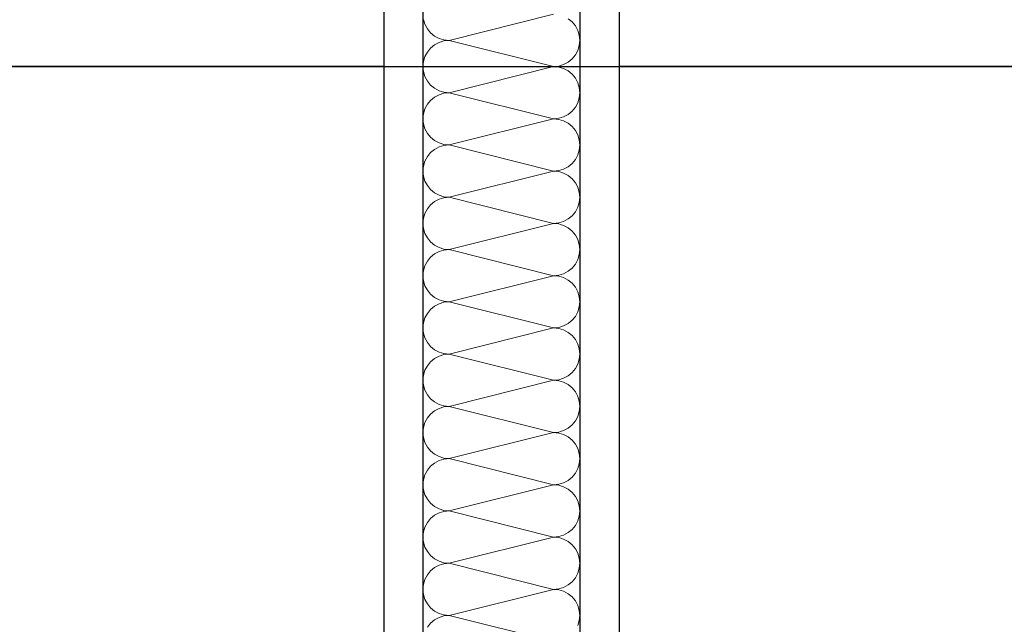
# Model space of a CAD drawing. Header units: metres. Extents: x -12 to 57.2, y -22.2 to 2.8.
# Tile 51 of 126: x 11.768 to 12.396, y -7.531 to -7.145. Entities that reach past the tile are written whole.
import ezdxf

# ---------------------------------------------------------------- set-up
doc = ezdxf.new("R2010")
doc.units = ezdxf.units.M
doc.header["$LTSCALE"] = 0.4
doc.header["$MEASUREMENT"] = 0
doc.layers.get('0').update_dxf_attribs({"color": 8, "lineweight": 9})
doc.layers.get('Defpoints').update_dxf_attribs({"color": 8, "lineweight": 9})
for name, color, linetype in [('Neubau_A-TB Wände', 8, 'Continuous'), ('Neubau_B-abgehängte Decke', 8, 'Continuous'), ('Neubau_T-Bemaßung', 8, 'Continuous')]:
    doc.layers.add(name, color=color, linetype=linetype)
doc.styles.add('ERSTELLTER_STIL_2', font='arial.ttf')
doc.dimstyles.new('ERSTELLTER_STIL__1', dxfattribs={"dimtxt": 0.0875, "dimasz": 0.059375, "dimexe": 0.18, "dimexo": 0.0625, "dimgap": 0, "dimtad": 1, "dimzin": 0, "dimdsep": 46, "dimtxsty": 'ERSTELLTER_STIL_2', "dimblk": 'ARROWHEAD_6', "dimblk1": 'ARROWHEAD_6', "dimblk2": 'ARROWHEAD_6', "dimcen": 0.09, "dimclrd": 7, "dimclre": 7, "dimclrt": 7, "dimazin": 0, "dimtfac": 1, "dimtdec": 4, "dimtmove": 0, "dimatfit": 3, "dimfxl": 1, "dimtolj": 1, "dimtzin": 0, "dimarcsym": 0})

# ---------------------------------------------------------------- blocks, each defined once
blk = doc.blocks.new('*X431', base_point=(-24191.65022, 0))
at = {"layer": 'Neubau_A-TB Wände', "color": 8, "linetype": 'Continuous', "lineweight": 9}
for p, q in [((-21271.85849, 3.03333), (-21271.92515, 3.01667)), ((-21271.9415, 3.03008), (-21271.94055, 3.02696)), ((-21271.94055, 3.02696), (-21271.93901, 3.02407)), ((-21271.8467, 3.02845), (-21271.84923, 3.03052)), ((-21271.84463, 3.02593), (-21271.8467, 3.02845)), ((-21271.84309, 3.02304), (-21271.84463, 3.02593)), ((-21271.93901, 3.02407), (-21271.93694, 3.02155)), ((-21271.93694, 3.02155), (-21271.93441, 3.01948)), ((-21271.93441, 3.01948), (-21271.93153, 3.01794)), ((-21271.84214, 3.01992), (-21271.84309, 3.02304)), ((-21271.84182, 3.01667), (-21271.84214, 3.01992)), ((-21271.93441, 3.01386), (-21271.93694, 3.01179)), ((-21271.93153, 3.0154), (-21271.93441, 3.01386)), ((-21271.93153, 3.01794), (-21271.9284, 3.01699)), ((-21271.9284, 3.01635), (-21271.93153, 3.0154)), ((-21271.9284, 3.01699), (-21271.92515, 3.01667)), ((-21271.92515, 3.01667), (-21271.9284, 3.01635)), ((-21271.85849, 3), (-21271.92515, 3.01667)), ((-21271.84309, 3.01029), (-21271.84214, 3.01342)), ((-21271.84214, 3.01342), (-21271.84182, 3.01667)), ((-21271.93901, 3.00926), (-21271.94055, 3.00638)), ((-21271.93694, 3.01179), (-21271.93901, 3.00926)), ((-21271.8467, 3.00488), (-21271.84463, 3.00741)), ((-21271.84463, 3.00741), (-21271.84309, 3.01029)), ((-21271.9415, 3.00325), (-21271.94182, 3)), ((-21271.94055, 3.00638), (-21271.9415, 3.00325)), ((-21271.85523, 3.00032), (-21271.85211, 3.00127)), ((-21271.85211, 3.00127), (-21271.84923, 3.00281)), ((-21271.84923, 3.00281), (-21271.8467, 3.00488)), ((-21271.94182, 3), (-21271.9415, 2.99675)), ((-21271.9415, 2.99675), (-21271.94055, 2.99362)), ((-21271.85849, 3), (-21271.92515, 2.98333)), ((-21271.85849, 3), (-21271.85523, 3.00032)), ((-21271.85523, 2.99968), (-21271.85849, 3)), ((-21271.85211, 2.99873), (-21271.85523, 2.99968)), ((-21271.84923, 2.99719), (-21271.85211, 2.99873)), ((-21271.8467, 2.99512), (-21271.84923, 2.99719)), ((-21271.84463, 2.99259), (-21271.8467, 2.99512)), ((-21271.94055, 2.99362), (-21271.93901, 2.99074)), ((-21271.93901, 2.99074), (-21271.93694, 2.98821)), ((-21271.93694, 2.98821), (-21271.93441, 2.98614)), ((-21271.84309, 2.98971), (-21271.84463, 2.99259)), ((-21271.84214, 2.98658), (-21271.84309, 2.98971)), ((-21271.93441, 2.98614), (-21271.93153, 2.9846)), ((-21271.93153, 2.98206), (-21271.93441, 2.98052)), ((-21271.93153, 2.9846), (-21271.9284, 2.98365)), ((-21271.9284, 2.98301), (-21271.93153, 2.98206)), ((-21271.9284, 2.98365), (-21271.92515, 2.98333)), ((-21271.92515, 2.98333), (-21271.9284, 2.98301)), ((-21271.85849, 2.96667), (-21271.92515, 2.98333)), ((-21271.84182, 2.98333), (-21271.84214, 2.98658)), ((-21271.84214, 2.98008), (-21271.84182, 2.98333)), ((-21271.93901, 2.97593), (-21271.94055, 2.97304)), ((-21271.93694, 2.97845), (-21271.93901, 2.97593)), ((-21271.93441, 2.98052), (-21271.93694, 2.97845)), ((-21271.84463, 2.97407), (-21271.84309, 2.97696)), ((-21271.84309, 2.97696), (-21271.84214, 2.98008)), ((-21271.9415, 2.96992), (-21271.94182, 2.96667)), ((-21271.94055, 2.97304), (-21271.9415, 2.96992)), ((-21271.85211, 2.96794), (-21271.84923, 2.96948)), ((-21271.84923, 2.96948), (-21271.8467, 2.97155)), ((-21271.8467, 2.97155), (-21271.84463, 2.97407)), ((-21271.94182, 2.96667), (-21271.9415, 2.96342)), ((-21271.9415, 2.96342), (-21271.94055, 2.96029)), ((-21271.85849, 2.96667), (-21271.92515, 2.95)), ((-21271.85849, 2.96667), (-21271.85523, 2.96699)), ((-21271.85523, 2.96635), (-21271.85849, 2.96667)), ((-21271.85523, 2.96699), (-21271.85211, 2.96794)), ((-21271.85211, 2.9654), (-21271.85523, 2.96635)), ((-21271.84923, 2.96386), (-21271.85211, 2.9654)), ((-21271.8467, 2.96179), (-21271.84923, 2.96386)), ((-21271.94055, 2.96029), (-21271.93901, 2.95741)), ((-21271.93901, 2.95741), (-21271.93694, 2.95488)), ((-21271.84463, 2.95926), (-21271.8467, 2.96179)), ((-21271.84309, 2.95638), (-21271.84463, 2.95926)), ((-21271.93694, 2.95488), (-21271.93441, 2.95281)), ((-21271.93441, 2.95281), (-21271.93153, 2.95127)), ((-21271.93153, 2.95127), (-21271.9284, 2.95032)), ((-21271.9284, 2.95032), (-21271.92515, 2.95)), ((-21271.84214, 2.95325), (-21271.84309, 2.95638)), ((-21271.84182, 2.95), (-21271.84214, 2.95325)), ((-21271.93694, 2.94512), (-21271.93901, 2.94259)), ((-21271.93441, 2.94719), (-21271.93694, 2.94512)), ((-21271.93153, 2.94873), (-21271.93441, 2.94719)), ((-21271.9284, 2.94968), (-21271.93153, 2.94873)), ((-21271.92515, 2.95), (-21271.9284, 2.94968)), ((-21271.85849, 2.93333), (-21271.92515, 2.95)), ((-21271.84309, 2.94362), (-21271.84214, 2.94675)), ((-21271.84214, 2.94675), (-21271.84182, 2.95)), ((-21271.94055, 2.93971), (-21271.9415, 2.93658)), ((-21271.93901, 2.94259), (-21271.94055, 2.93971)), ((-21271.84923, 2.93614), (-21271.8467, 2.93821)), ((-21271.8467, 2.93821), (-21271.84463, 2.94074)), ((-21271.84463, 2.94074), (-21271.84309, 2.94362)), ((-21271.9415, 2.93658), (-21271.94182, 2.93333)), ((-21271.94182, 2.93333), (-21271.9415, 2.93008)), ((-21271.85849, 2.93333), (-21271.92515, 2.91667)), ((-21271.85849, 2.93333), (-21271.85523, 2.93365)), ((-21271.85523, 2.93301), (-21271.85849, 2.93333)), ((-21271.85523, 2.93365), (-21271.85211, 2.9346)), ((-21271.85211, 2.93206), (-21271.85523, 2.93301)), ((-21271.85211, 2.9346), (-21271.84923, 2.93614)), ((-21271.84923, 2.93052), (-21271.85211, 2.93206)), ((-21271.9415, 2.93008), (-21271.94055, 2.92696)), ((-21271.94055, 2.92696), (-21271.93901, 2.92407)), ((-21271.8467, 2.92845), (-21271.84923, 2.93052)), ((-21271.84463, 2.92593), (-21271.8467, 2.92845)), ((-21271.84309, 2.92304), (-21271.84463, 2.92593)), ((-21271.93901, 2.92407), (-21271.93694, 2.92155)), ((-21271.93694, 2.92155), (-21271.93441, 2.91948)), ((-21271.93441, 2.91948), (-21271.93153, 2.91794)), ((-21271.84214, 2.91992), (-21271.84309, 2.92304)), ((-21271.84182, 2.91667), (-21271.84214, 2.91992)), ((-21271.93441, 2.91386), (-21271.93694, 2.91179)), ((-21271.93153, 2.9154), (-21271.93441, 2.91386)), ((-21271.93153, 2.91794), (-21271.9284, 2.91699)), ((-21271.9284, 2.91635), (-21271.93153, 2.9154)), ((-21271.9284, 2.91699), (-21271.92515, 2.91667)), ((-21271.92515, 2.91667), (-21271.9284, 2.91635)), ((-21271.85849, 2.9), (-21271.92515, 2.91667)), ((-21271.84309, 2.91029), (-21271.84214, 2.91342)), ((-21271.84214, 2.91342), (-21271.84182, 2.91667)), ((-21271.94055, 2.90638), (-21271.9415, 2.90325)), ((-21271.93901, 2.90926), (-21271.94055, 2.90638)), ((-21271.93694, 2.91179), (-21271.93901, 2.90926)), ((-21271.8467, 2.90488), (-21271.84463, 2.90741)), ((-21271.84463, 2.90741), (-21271.84309, 2.91029)), ((-21271.9415, 2.90325), (-21271.94182, 2.9)), ((-21271.94182, 2.9), (-21271.9415, 2.89675)), ((-21271.85849, 2.9), (-21271.92515, 2.88333)), ((-21271.85849, 2.9), (-21271.85523, 2.90032)), ((-21271.85523, 2.89968), (-21271.85849, 2.9)), ((-21271.85523, 2.90032), (-21271.85211, 2.90127)), ((-21271.85211, 2.90127), (-21271.84923, 2.90281)), ((-21271.84923, 2.90281), (-21271.8467, 2.90488)), ((-21271.9415, 2.89675), (-21271.94055, 2.89362)), ((-21271.85211, 2.89873), (-21271.85523, 2.89968)), ((-21271.84923, 2.89719), (-21271.85211, 2.89873)), ((-21271.8467, 2.89512), (-21271.84923, 2.89719)), ((-21271.84463, 2.89259), (-21271.8467, 2.89512)), ((-21271.94055, 2.89362), (-21271.93901, 2.89074)), ((-21271.93901, 2.89074), (-21271.93694, 2.88821)), ((-21271.93694, 2.88821), (-21271.93441, 2.88614)), ((-21271.84309, 2.88971), (-21271.84463, 2.89259)), ((-21271.84214, 2.88658), (-21271.84309, 2.88971)), ((-21271.93441, 2.88614), (-21271.93153, 2.8846)), ((-21271.93153, 2.88206), (-21271.93441, 2.88052)), ((-21271.93153, 2.8846), (-21271.9284, 2.88365)), ((-21271.9284, 2.88301), (-21271.93153, 2.88206)), ((-21271.9284, 2.88365), (-21271.92515, 2.88333)), ((-21271.92515, 2.88333), (-21271.9284, 2.88301)), ((-21271.85849, 2.86667), (-21271.92515, 2.88333)), ((-21271.84182, 2.88333), (-21271.84214, 2.88658)), ((-21271.84214, 2.88008), (-21271.84182, 2.88333)), ((-21271.93901, 2.87593), (-21271.94055, 2.87304)), ((-21271.93694, 2.87845), (-21271.93901, 2.87593)), ((-21271.93441, 2.88052), (-21271.93694, 2.87845)), ((-21271.84463, 2.87407), (-21271.84309, 2.87696)), ((-21271.84309, 2.87696), (-21271.84214, 2.88008)), ((-21271.9415, 2.86992), (-21271.94182, 2.86667)), ((-21271.94055, 2.87304), (-21271.9415, 2.86992)), ((-21271.85211, 2.86794), (-21271.84923, 2.86948)), ((-21271.84923, 2.86948), (-21271.8467, 2.87155)), ((-21271.8467, 2.87155), (-21271.84463, 2.87407)), ((-21271.94182, 2.86667), (-21271.9415, 2.86342)), ((-21271.9415, 2.86342), (-21271.94055, 2.86029)), ((-21271.85849, 2.86667), (-21271.92515, 2.85)), ((-21271.85849, 2.86667), (-21271.85523, 2.86699)), ((-21271.85523, 2.86635), (-21271.85849, 2.86667)), ((-21271.85523, 2.86699), (-21271.85211, 2.86794)), ((-21271.85211, 2.8654), (-21271.85523, 2.86635)), ((-21271.84923, 2.86386), (-21271.85211, 2.8654)), ((-21271.8467, 2.86179), (-21271.84923, 2.86386)), ((-21271.94055, 2.86029), (-21271.93901, 2.85741)), ((-21271.93901, 2.85741), (-21271.93694, 2.85488)), ((-21271.84463, 2.85926), (-21271.8467, 2.86179)), ((-21271.84309, 2.85638), (-21271.84463, 2.85926)), ((-21271.84214, 2.85325), (-21271.84309, 2.85638)), ((-21271.93694, 2.85488), (-21271.93441, 2.85281)), ((-21271.93441, 2.85281), (-21271.93153, 2.85127)), ((-21271.93153, 2.85127), (-21271.9284, 2.85032)), ((-21271.9284, 2.85032), (-21271.92515, 2.85)), ((-21271.92515, 2.85), (-21271.9284, 2.84968)), ((-21271.85849, 2.83333), (-21271.92515, 2.85)), ((-21271.84182, 2.85), (-21271.84214, 2.85325)), ((-21271.84214, 2.84675), (-21271.84182, 2.85)), ((-21271.93694, 2.84512), (-21271.93901, 2.84259)), ((-21271.93441, 2.84719), (-21271.93694, 2.84512)), ((-21271.93153, 2.84873), (-21271.93441, 2.84719)), ((-21271.9284, 2.84968), (-21271.93153, 2.84873)), ((-21271.84463, 2.84074), (-21271.84309, 2.84362)), ((-21271.84309, 2.84362), (-21271.84214, 2.84675)), ((-21271.94055, 2.83971), (-21271.9415, 2.83658)), ((-21271.93901, 2.84259), (-21271.94055, 2.83971)), ((-21271.84923, 2.83614), (-21271.8467, 2.83821)), ((-21271.8467, 2.83821), (-21271.84463, 2.84074)), ((-21271.9415, 2.83658), (-21271.94182, 2.83333)), ((-21271.94182, 2.83333), (-21271.9415, 2.83008)), ((-21271.85849, 2.83333), (-21271.92515, 2.81667)), ((-21271.85849, 2.83333), (-21271.85523, 2.83365)), ((-21271.85523, 2.83301), (-21271.85849, 2.83333)), ((-21271.85523, 2.83365), (-21271.85211, 2.8346)), ((-21271.85211, 2.83206), (-21271.85523, 2.83301)), ((-21271.85211, 2.8346), (-21271.84923, 2.83614)), ((-21271.84923, 2.83052), (-21271.85211, 2.83206)), ((-21271.9415, 2.83008), (-21271.94055, 2.82696)), ((-21271.94055, 2.82696), (-21271.93901, 2.82407)), ((-21271.8467, 2.82845), (-21271.84923, 2.83052)), ((-21271.84463, 2.82593), (-21271.8467, 2.82845)), ((-21271.84309, 2.82304), (-21271.84463, 2.82593)), ((-21271.93901, 2.82407), (-21271.93694, 2.82155)), ((-21271.93694, 2.82155), (-21271.93441, 2.81948)), ((-21271.93441, 2.81948), (-21271.93153, 2.81794)), ((-21271.84214, 2.81992), (-21271.84309, 2.82304)), ((-21271.84182, 2.81667), (-21271.84214, 2.81992)), ((-21271.93441, 2.81386), (-21271.93694, 2.81179)), ((-21271.93153, 2.8154), (-21271.93441, 2.81386)), ((-21271.93153, 2.81794), (-21271.9284, 2.81699)), ((-21271.9284, 2.81635), (-21271.93153, 2.8154)), ((-21271.9284, 2.81699), (-21271.92515, 2.81667)), ((-21271.92515, 2.81667), (-21271.9284, 2.81635)), ((-21271.85849, 2.8), (-21271.92515, 2.81667)), ((-21271.84309, 2.81029), (-21271.84214, 2.81342)), ((-21271.84214, 2.81342), (-21271.84182, 2.81667)), ((-21271.94055, 2.80638), (-21271.9415, 2.80325)), ((-21271.93901, 2.80926), (-21271.94055, 2.80638)), ((-21271.93694, 2.81179), (-21271.93901, 2.80926)), ((-21271.8467, 2.80488), (-21271.84463, 2.80741)), ((-21271.84463, 2.80741), (-21271.84309, 2.81029)), ((-21271.9415, 2.80325), (-21271.94182, 2.8)), ((-21271.94182, 2.8), (-21271.9415, 2.79675)), ((-21271.85849, 2.8), (-21271.92515, 2.78333)), ((-21271.85849, 2.8), (-21271.85523, 2.80032)), ((-21271.85523, 2.79968), (-21271.85849, 2.8)), ((-21271.85523, 2.80032), (-21271.85211, 2.80127)), ((-21271.85211, 2.79873), (-21271.85523, 2.79968)), ((-21271.85211, 2.80127), (-21271.84923, 2.80281)), ((-21271.84923, 2.80281), (-21271.8467, 2.80488)), ((-21271.9415, 2.79675), (-21271.94055, 2.79362)), ((-21271.94055, 2.79362), (-21271.93901, 2.79074)), ((-21271.84923, 2.79719), (-21271.85211, 2.79873)), ((-21271.8467, 2.79512), (-21271.84923, 2.79719)), ((-21271.84463, 2.79259), (-21271.8467, 2.79512)), ((-21271.93901, 2.79074), (-21271.93694, 2.78821)), ((-21271.93694, 2.78821), (-21271.93441, 2.78614)), ((-21271.84309, 2.78971), (-21271.84463, 2.79259)), ((-21271.84214, 2.78658), (-21271.84309, 2.78971)), ((-21271.93441, 2.78614), (-21271.93153, 2.7846)), ((-21271.93153, 2.78206), (-21271.93441, 2.78052)), ((-21271.93153, 2.7846), (-21271.9284, 2.78365)), ((-21271.9284, 2.78301), (-21271.93153, 2.78206)), ((-21271.9284, 2.78365), (-21271.92515, 2.78333)), ((-21271.92515, 2.78333), (-21271.9284, 2.78301)), ((-21271.85849, 2.76667), (-21271.92515, 2.78333)), ((-21271.84182, 2.78333), (-21271.84214, 2.78658)), ((-21271.84214, 2.78008), (-21271.84182, 2.78333)), ((-21271.93901, 2.77593), (-21271.94055, 2.77304)), ((-21271.93694, 2.77845), (-21271.93901, 2.77593)), ((-21271.93441, 2.78052), (-21271.93694, 2.77845)), ((-21271.84463, 2.77407), (-21271.84309, 2.77696)), ((-21271.84309, 2.77696), (-21271.84214, 2.78008)), ((-21271.9415, 2.76992), (-21271.94182, 2.76667)), ((-21271.94055, 2.77304), (-21271.9415, 2.76992)), ((-21271.85211, 2.76794), (-21271.84923, 2.76948)), ((-21271.84923, 2.76948), (-21271.8467, 2.77155)), ((-21271.8467, 2.77155), (-21271.84463, 2.77407)), ((-21271.94182, 2.76667), (-21271.9415, 2.76342)), ((-21271.9415, 2.76342), (-21271.94055, 2.76029)), ((-21271.85849, 2.76667), (-21271.92515, 2.75)), ((-21271.85849, 2.76667), (-21271.85523, 2.76699)), ((-21271.85523, 2.76635), (-21271.85849, 2.76667)), ((-21271.85523, 2.76699), (-21271.85211, 2.76794)), ((-21271.85211, 2.7654), (-21271.85523, 2.76635)), ((-21271.84923, 2.76386), (-21271.85211, 2.7654)), ((-21271.8467, 2.76179), (-21271.84923, 2.76386)), ((-21271.94055, 2.76029), (-21271.93901, 2.75741)), ((-21271.93901, 2.75741), (-21271.93694, 2.75488)), ((-21271.84463, 2.75926), (-21271.8467, 2.76179)), ((-21271.84309, 2.75638), (-21271.84463, 2.75926)), ((-21271.84214, 2.75325), (-21271.84309, 2.75638)), ((-21271.93694, 2.75488), (-21271.93441, 2.75281)), ((-21271.93441, 2.75281), (-21271.93153, 2.75127)), ((-21271.93153, 2.75127), (-21271.9284, 2.75032)), ((-21271.9284, 2.74968), (-21271.93153, 2.74873)), ((-21271.9284, 2.75032), (-21271.92515, 2.75)), ((-21271.92515, 2.75), (-21271.9284, 2.74968)), ((-21271.85849, 2.73333), (-21271.92515, 2.75)), ((-21271.84182, 2.75), (-21271.84214, 2.75325)), ((-21271.84214, 2.74675), (-21271.84182, 2.75)), ((-21271.93694, 2.74512), (-21271.93901, 2.74259)), ((-21271.93441, 2.74719), (-21271.93694, 2.74512)), ((-21271.93153, 2.74873), (-21271.93441, 2.74719)), ((-21271.84463, 2.74074), (-21271.84309, 2.74362)), ((-21271.84309, 2.74362), (-21271.84214, 2.74675)), ((-21271.94055, 2.73971), (-21271.9415, 2.73658)), ((-21271.93901, 2.74259), (-21271.94055, 2.73971)), ((-21271.84923, 2.73614), (-21271.8467, 2.73821)), ((-21271.8467, 2.73821), (-21271.84463, 2.74074)), ((-21271.9415, 2.73658), (-21271.94182, 2.73333)), ((-21271.94182, 2.73333), (-21271.9415, 2.73008)), ((-21271.85849, 2.73333), (-21271.92515, 2.71667)), ((-21271.85849, 2.73333), (-21271.85523, 2.73365)), ((-21271.85523, 2.73301), (-21271.85849, 2.73333)), ((-21271.85523, 2.73365), (-21271.85211, 2.7346)), ((-21271.85211, 2.73206), (-21271.85523, 2.73301)), ((-21271.85211, 2.7346), (-21271.84923, 2.73614)), ((-21271.84923, 2.73052), (-21271.85211, 2.73206)), ((-21271.8467, 2.72845), (-21271.84923, 2.73052)), ((-21271.9415, 2.73008), (-21271.94055, 2.72696)), ((-21271.94055, 2.72696), (-21271.93901, 2.72407)), ((-21271.84463, 2.72593), (-21271.8467, 2.72845)), ((-21271.84309, 2.72304), (-21271.84463, 2.72593)), ((-21271.93901, 2.72407), (-21271.93694, 2.72155)), ((-21271.93694, 2.72155), (-21271.93441, 2.71948)), ((-21271.93441, 2.71948), (-21271.93153, 2.71794)), ((-21271.84214, 2.71992), (-21271.84309, 2.72304)), ((-21271.84182, 2.71667), (-21271.84214, 2.71992)), ((-21271.93694, 2.71179), (-21271.93901, 2.70926)), ((-21271.93441, 2.71386), (-21271.93694, 2.71179)), ((-21271.93153, 2.7154), (-21271.93441, 2.71386)), ((-21271.93153, 2.71794), (-21271.9284, 2.71699)), ((-21271.9284, 2.71635), (-21271.93153, 2.7154)), ((-21271.9284, 2.71699), (-21271.92515, 2.71667)), ((-21271.92515, 2.71667), (-21271.9284, 2.71635)), ((-21271.85849, 2.7), (-21271.92515, 2.71667)), ((-21271.84309, 2.71029), (-21271.84214, 2.71342)), ((-21271.84214, 2.71342), (-21271.84182, 2.71667)), ((-21271.94055, 2.70638), (-21271.9415, 2.70325)), ((-21271.93901, 2.70926), (-21271.94055, 2.70638)), ((-21271.8467, 2.70488), (-21271.84463, 2.70741)), ((-21271.84463, 2.70741), (-21271.84309, 2.71029)), ((-21271.9415, 2.70325), (-21271.94182, 2.7)), ((-21271.94182, 2.7), (-21271.9415, 2.69675)), ((-21271.85849, 2.7), (-21271.92515, 2.68333)), ((-21271.85849, 2.7), (-21271.85523, 2.70032)), ((-21271.85523, 2.69968), (-21271.85849, 2.7)), ((-21271.85523, 2.70032), (-21271.85211, 2.70127)), ((-21271.85211, 2.69873), (-21271.85523, 2.69968)), ((-21271.85211, 2.70127), (-21271.84923, 2.70281)), ((-21271.84923, 2.70281), (-21271.8467, 2.70488)), ((-21271.9415, 2.69675), (-21271.94055, 2.69362)), ((-21271.94055, 2.69362), (-21271.93901, 2.69074)), ((-21271.84923, 2.69719), (-21271.85211, 2.69873)), ((-21271.8467, 2.69512), (-21271.84923, 2.69719)), ((-21271.84463, 2.69259), (-21271.8467, 2.69512)), ((-21271.93901, 2.69074), (-21271.93694, 2.68821)), ((-21271.93694, 2.68821), (-21271.93441, 2.68614)), ((-21271.84309, 2.68971), (-21271.84463, 2.69259)), ((-21271.84214, 2.68658), (-21271.84309, 2.68971)), ((-21271.84182, 2.68333), (-21271.84214, 2.68658)), ((-21271.93441, 2.68052), (-21271.93694, 2.67845)), ((-21271.93441, 2.68614), (-21271.93153, 2.6846)), ((-21271.93153, 2.68206), (-21271.93441, 2.68052)), ((-21271.93153, 2.6846), (-21271.9284, 2.68365)), ((-21271.9284, 2.68301), (-21271.93153, 2.68206)), ((-21271.9284, 2.68365), (-21271.92515, 2.68333)), ((-21271.92515, 2.68333), (-21271.9284, 2.68301)), ((-21271.85849, 2.66667), (-21271.92515, 2.68333)), ((-21271.84214, 2.68008), (-21271.84182, 2.68333)), ((-21271.93901, 2.67593), (-21271.94055, 2.67304)), ((-21271.93694, 2.67845), (-21271.93901, 2.67593)), ((-21271.8467, 2.67155), (-21271.84463, 2.67407)), ((-21271.84463, 2.67407), (-21271.84309, 2.67696)), ((-21271.84309, 2.67696), (-21271.84214, 2.68008)), ((-21271.9415, 2.66992), (-21271.94182, 2.66667)), ((-21271.94055, 2.67304), (-21271.9415, 2.66992)), ((-21271.85523, 2.66699), (-21271.85211, 2.66794)), ((-21271.85211, 2.66794), (-21271.84923, 2.66948)), ((-21271.84923, 2.66948), (-21271.8467, 2.67155)), ((-21271.94182, 2.66667), (-21271.9415, 2.66342)), ((-21271.9415, 2.66342), (-21271.94055, 2.66029)), ((-21271.85849, 2.66667), (-21271.92515, 2.65)), ((-21271.85849, 2.66667), (-21271.85523, 2.66699)), ((-21271.85523, 2.66635), (-21271.85849, 2.66667)), ((-21271.85211, 2.6654), (-21271.85523, 2.66635)), ((-21271.84923, 2.66386), (-21271.85211, 2.6654)), ((-21271.8467, 2.66179), (-21271.84923, 2.66386)), ((-21271.84463, 2.65926), (-21271.8467, 2.66179)), ((-21271.94055, 2.66029), (-21271.93901, 2.65741)), ((-21271.93901, 2.65741), (-21271.93694, 2.65488)), ((-21271.84309, 2.65638), (-21271.84463, 2.65926)), ((-21271.84214, 2.65325), (-21271.84309, 2.65638)), ((-21271.93694, 2.65488), (-21271.93441, 2.65281)), ((-21271.93441, 2.65281), (-21271.93153, 2.65127)), ((-21271.93153, 2.65127), (-21271.9284, 2.65032)), ((-21271.9284, 2.64968), (-21271.93153, 2.64873)), ((-21271.9284, 2.65032), (-21271.92515, 2.65)), ((-21271.92515, 2.65), (-21271.9284, 2.64968)), ((-21271.85849, 2.63333), (-21271.92515, 2.65)), ((-21271.84182, 2.65), (-21271.84214, 2.65325)), ((-21271.84214, 2.64675), (-21271.84182, 2.65)), ((-21271.93694, 2.64512), (-21271.93901, 2.64259)), ((-21271.93441, 2.64719), (-21271.93694, 2.64512)), ((-21271.93153, 2.64873), (-21271.93441, 2.64719)), ((-21271.84309, 2.64362), (-21271.84214, 2.64675))]:
    blk.add_line(p, q, dxfattribs=at)
blk = doc.blocks.new('ARROWHEAD_6')
at = {"color": 0, "linetype": 'Continuous', "lineweight": 0}
for p, q in [((-0.5, -0.5), (0.5, 0.5)), ((0, 0), (-1, 0))]:
    blk.add_line(p, q, dxfattribs=at)
blk = doc.blocks.new('*D557')
at = {"layer": 'Defpoints', "color": 0, "linetype": 'Continuous', "transparency": 16777216}
for p in [(2.47941, -6.495), (22.625, -6.495), (-0.3, -10.355)]:
    blk.add_point(p, dxfattribs=at)
at = {"layer": 'Neubau_T-Bemaßung', "linetype": 'Continuous', "lineweight": -2, "transparency": 16777216}
for p, q in [((22.5625, -6.495), (2.29941, -6.495)), ((2.47941, -6.55438), (2.47941, -8.31492)), ((2.47941, -10.29562), (2.47941, -8.54208)), ((-0.2375, -10.355), (2.65941, -10.355))]:
    blk.add_line(p, q, dxfattribs=at)
at = {"layer": 'Neubau_T-Bemaßung', "linetype": 'Continuous', "lineweight": -2, "transparency": 16777216, "xscale": 0.059375, "yscale": 0.059375, "zscale": 0.059375}
for p, rotation in [((2.47941, -6.495), 90), ((2.47941, -10.355), 270)]:
    blk.add_blockref('ARROWHEAD_6', p, dxfattribs=dict(at, rotation=rotation))
at = {"layer": 'Neubau_T-Bemaßung', "linetype": 'Continuous', "transparency": 16777216, "insert": (2.47941, -8.4285), "char_height": 0.0875, "attachment_point": 5, "rotation": 90, "style": 'ERSTELLTER_STIL_2'}
blk.add_mtext('\\A1;3.86', dxfattribs=at)
blk = doc.blocks.new('*D563')
at = {"layer": 'Defpoints', "color": 0, "linetype": 'Continuous', "transparency": 16777216}
for p in [(22.625, -6.495), (42.30103, -6.495), (-0.3, -10.355)]:
    blk.add_point(p, dxfattribs=at)
at = {"layer": 'Neubau_T-Bemaßung', "linetype": 'Continuous', "lineweight": -2, "transparency": 16777216}
for p, q in [((22.6875, -6.495), (42.48103, -6.495)), ((42.30103, -6.55438), (42.30103, -8.31492)), ((42.30103, -10.29562), (42.30103, -8.54208)), ((-0.2375, -10.355), (42.48103, -10.355))]:
    blk.add_line(p, q, dxfattribs=at)
at = {"layer": 'Neubau_T-Bemaßung', "linetype": 'Continuous', "lineweight": -2, "transparency": 16777216, "xscale": 0.059375, "yscale": 0.059375, "zscale": 0.059375}
for p, rotation in [((42.30103, -6.495), 90), ((42.30103, -10.355), 270)]:
    blk.add_blockref('ARROWHEAD_6', p, dxfattribs=dict(at, rotation=rotation))
at = {"layer": 'Neubau_T-Bemaßung', "linetype": 'Continuous', "transparency": 16777216, "insert": (42.30103, -8.4285), "char_height": 0.0875, "attachment_point": 5, "rotation": 90, "style": 'ERSTELLTER_STIL_2'}
blk.add_mtext('\\A1;3.86', dxfattribs=at)
blk = doc.blocks.new('*D571')
at = {"layer": 'Defpoints', "color": 0, "linetype": 'Continuous', "transparency": 16777216}
for p in [(22.625, -6.495), (23.92058, -6.495), (-0.3, -10.355)]:
    blk.add_point(p, dxfattribs=at)
at = {"layer": 'Neubau_T-Bemaßung', "linetype": 'Continuous', "lineweight": -2, "transparency": 16777216}
for p, q in [((22.6875, -6.495), (24.10058, -6.495)), ((23.92058, -6.55438), (23.92058, -8.31492)), ((23.92058, -10.29562), (23.92058, -8.54208)), ((-0.2375, -10.355), (24.10058, -10.355))]:
    blk.add_line(p, q, dxfattribs=at)
at = {"layer": 'Neubau_T-Bemaßung', "linetype": 'Continuous', "lineweight": -2, "transparency": 16777216, "xscale": 0.059375, "yscale": 0.059375, "zscale": 0.059375}
for p, rotation in [((23.92058, -6.495), 90), ((23.92058, -10.355), 270)]:
    blk.add_blockref('ARROWHEAD_6', p, dxfattribs=dict(at, rotation=rotation))
at = {"layer": 'Neubau_T-Bemaßung', "linetype": 'Continuous', "transparency": 16777216, "insert": (23.92058, -8.4285), "char_height": 0.0875, "attachment_point": 5, "rotation": 90, "style": 'ERSTELLTER_STIL_2'}
blk.add_mtext('\\A1;3.86', dxfattribs=at)
blk = doc.blocks.new('*D587')
at = {"layer": 'Defpoints', "color": 0, "linetype": 'Continuous', "transparency": 16777216}
for p in [(4.09, -7.175), (41.95103, -7.175), (-10.662, -10.175)]:
    blk.add_point(p, dxfattribs=at)
at = {"layer": 'Neubau_T-Bemaßung', "linetype": 'Continuous', "lineweight": -2, "transparency": 16777216}
for p, q in [((4.1525, -7.175), (42.13103, -7.175)), ((41.95103, -7.23438), (41.95103, -8.63178)), ((41.95103, -10.11562), (41.95103, -8.8587)), ((-10.5995, -10.175), (42.13103, -10.175))]:
    blk.add_line(p, q, dxfattribs=at)
at = {"layer": 'Neubau_T-Bemaßung', "linetype": 'Continuous', "lineweight": -2, "transparency": 16777216, "xscale": 0.059375, "yscale": 0.059375, "zscale": 0.059375}
for p, rotation in [((41.95103, -7.175), 90), ((41.95103, -10.175), 270)]:
    blk.add_blockref('ARROWHEAD_6', p, dxfattribs=dict(at, rotation=rotation))
at = {"layer": 'Neubau_T-Bemaßung', "linetype": 'Continuous', "transparency": 16777216, "insert": (41.95103, -8.74524), "char_height": 0.0875, "attachment_point": 5, "rotation": 90, "style": 'ERSTELLTER_STIL_2'}
blk.add_mtext('\\A1;3.00', dxfattribs=at)
blk = doc.blocks.new('*D588')
at = {"layer": 'Defpoints', "color": 0, "linetype": 'Continuous', "transparency": 16777216}
for p in [(4.09, -7.075), (42.06452, -7.075), (4.09, -7.175)]:
    blk.add_point(p, dxfattribs=at)
at = {"layer": 'Neubau_T-Bemaßung', "linetype": 'Continuous', "lineweight": -2, "transparency": 16777216}
for p, q in [((42.06452, -7.01563), (42.06452, -6.95625)), ((4.1525, -7.075), (42.24452, -7.075)), ((42.06452, -7.075), (42.06452, -7.175)), ((4.1525, -7.175), (42.24452, -7.175)), ((42.06452, -7.23438), (42.06452, -7.29375))]:
    blk.add_line(p, q, dxfattribs=at)
at = {"layer": 'Neubau_T-Bemaßung', "linetype": 'Continuous', "lineweight": -2, "transparency": 16777216, "xscale": 0.059375, "yscale": 0.059375, "zscale": 0.059375}
for p, rotation in [((42.06452, -7.075), 270), ((42.06452, -7.175), 90)]:
    blk.add_blockref('ARROWHEAD_6', p, dxfattribs=dict(at, rotation=rotation))
at = {"layer": 'Neubau_T-Bemaßung', "linetype": 'Continuous', "transparency": 16777216, "insert": (41.95103, -7.29375), "char_height": 0.0875, "attachment_point": 5, "rotation": 90, "style": 'ERSTELLTER_STIL_2'}
blk.add_mtext('\\A1;0.10', dxfattribs=at)
blk = doc.blocks.new('*D604')
at = {"layer": 'Defpoints', "color": 0, "linetype": 'Continuous', "transparency": 16777216}
for p in [(22.85, -6.825), (23.57058, -6.825), (-10.662, -10.175)]:
    blk.add_point(p, dxfattribs=at)
at = {"layer": 'Neubau_T-Bemaßung', "linetype": 'Continuous', "lineweight": -2, "transparency": 16777216}
for p, q in [((22.9125, -6.825), (23.75058, -6.825)), ((23.57058, -6.88438), (23.57058, -8.38956)), ((23.57058, -10.11562), (23.57058, -8.61744)), ((-10.5995, -10.175), (23.75058, -10.175))]:
    blk.add_line(p, q, dxfattribs=at)
at = {"layer": 'Neubau_T-Bemaßung', "linetype": 'Continuous', "lineweight": -2, "transparency": 16777216, "xscale": 0.059375, "yscale": 0.059375, "zscale": 0.059375}
for p, rotation in [((23.57058, -6.825), 90), ((23.57058, -10.175), 270)]:
    blk.add_blockref('ARROWHEAD_6', p, dxfattribs=dict(at, rotation=rotation))
at = {"layer": 'Neubau_T-Bemaßung', "linetype": 'Continuous', "transparency": 16777216, "insert": (23.57058, -8.5035), "char_height": 0.0875, "attachment_point": 5, "rotation": 90, "style": 'ERSTELLTER_STIL_2'}
blk.add_mtext('\\A1;3.35', dxfattribs=at)

msp = doc.modelspace()

# ---------------------------------------------------------------- linework, layer by layer
at = {"layer": 'Neubau_A-TB Wände', "linetype": 'Continuous'}
for p, q in [((12.025, -6.495), (12.025, -7.915)), ((12.125, -6.495), (12.125, -7.915)), ((12, -7.075), (12, -7.175)), ((12.15, -7.075), (12.15, -7.175)), ((12, -7.175), (12, -7.915)), ((12.15, -7.175), (12.15, -7.915))]:
    msp.add_line(p, q, dxfattribs=at)
at = {"layer": 'Neubau_B-abgehängte Decke', "linetype": 'Continuous'}
for p, q in [((12, -7.175), (8.4, -7.175)), ((20.47, -7.175), (12.15, -7.175))]:
    msp.add_line(p, q, dxfattribs=at)

# ---------------------------------------------------------------- block references
at = {"layer": 'Neubau_A-TB Wände'}
msp.add_blockref('*X431', (-2907.6834, -10.175), dxfattribs=at)

# ---------------------------------------------------------------- dimensions: what is measured, and where the dimension line sits
at = {"layer": 'Neubau_T-Bemaßung', "linetype": 'Continuous'}
for base, p1, p2, picture, middle in [((2.47941, -6.495), (-0.3, -10.355), (22.625, -6.495), '*D557', (2.47941, -8.4285)), ((42.30103, -6.495), (-0.3, -10.355), (22.625, -6.495), '*D563', (42.30103, -8.4285)), ((23.92058, -6.495), (-0.3, -10.355), (22.625, -6.495), '*D571', (23.92058, -8.4285)), ((23.57058, -6.825), (-10.662, -10.175), (22.85, -6.825), '*D604', (23.57058, -8.5035)), ((42.06452, -7.075), (4.09, -7.175), (4.09, -7.075), '*D588', (41.95103, -7.29375)), ((41.95103, -7.175), (-10.662, -10.175), (4.09, -7.175), '*D587', (41.95103, -8.74524))]:
    dim = msp.add_linear_dim(base=base, p1=p1, p2=p2, angle=90, dimstyle='ERSTELLTER_STIL__1', override={"dimclrd": 256, "dimclre": 256, "dimclrt": 256}, dxfattribs=at)
    dim.commit()
    dim.dimension.update_dxf_attribs({"geometry": picture, "text_midpoint": middle, "dimtype": 160, "text_rotation": 90})

doc.saveas('drawing.dxf')
